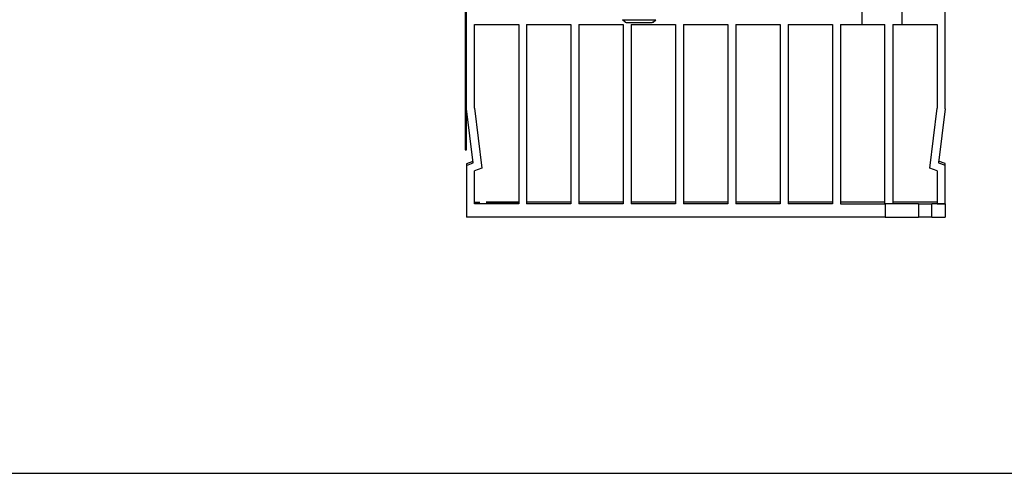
# Model space of a CAD drawing. Extents: x 0 to 420, y 0 to 297.
# Tile 1 of 30: x 157 to 231, y 0 to 34. Entities that reach past the tile are written whole.
import ezdxf

# ---------------------------------------------------------------- set-up
doc = ezdxf.new("R2010")
doc.units = 0
doc.header["$LTSCALE"] = 23.1
doc.layers.get('0').update_dxf_attribs({"linetype": 'CONTINUOUS'})

msp = doc.modelspace()

# ---------------------------------------------------------------- linework, layer by layer
at = {"color": 7, "linetype": 'CONTINUOUS'}
for p, q in [((190.216, 24.354), (190.216, 49.631)), ((190.129, 35.367), (190.129, 24.354)), ((219.966, 33.778), (219.966, 35.026)), ((222.966, 35.037), (222.966, 33.79)), ((226.216, 27.44), (226.216, 34.909)), ((202.166, 33.942), (201.966, 34.142)), ((204.266, 33.942), (204.466, 34.142)), ((190.815, 33.778), (194.15, 33.778)), ((190.815, 27.476), (190.815, 33.778)), ((194.15, 33.778), (194.15, 20.278)), ((194.748, 33.778), (198.083, 33.778)), ((194.748, 33.778), (194.748, 20.278)), ((198.083, 33.778), (198.083, 20.278)), ((198.682, 33.778), (202.017, 33.778)), ((198.682, 33.778), (198.682, 20.278)), ((202.017, 33.778), (202.017, 20.278)), ((202.166, 33.942), (202.184, 33.942)), ((202.615, 33.778), (205.95, 33.778)), ((202.615, 33.778), (202.615, 20.278)), ((204.248, 33.942), (204.266, 33.942)), ((205.95, 33.778), (205.95, 20.278)), ((206.549, 33.778), (209.884, 33.778)), ((206.549, 33.778), (206.549, 20.278)), ((209.884, 33.778), (209.884, 20.278)), ((210.482, 33.778), (213.817, 33.778)), ((210.482, 33.778), (210.482, 20.278)), ((213.817, 33.778), (213.817, 20.278)), ((214.416, 33.778), (217.751, 33.778)), ((214.416, 33.778), (214.416, 20.278)), ((217.751, 33.778), (217.751, 20.278)), ((218.349, 33.778), (219.966, 33.778)), ((218.349, 33.778), (218.349, 20.278)), ((221.684, 20.29), (221.684, 33.79)), ((222.283, 33.79), (222.966, 33.79)), ((222.283, 33.79), (222.283, 20.29)), ((222.966, 33.79), (225.618, 33.79)), ((225.618, 33.79), (225.618, 27.491)), ((190.716, 23.36), (190.216, 27.428)), ((190.815, 27.476), (191.37, 22.96)), ((225.063, 22.972), (225.618, 27.491)), ((226.216, 27.44), (225.716, 23.372)), ((190.129, 24.354), (190.216, 24.354)), ((190.702, 23.474), (190.216, 23.297)), ((190.216, 23.178), (190.716, 23.36)), ((190.216, 23.297), (190.216, 19.278)), ((191.37, 22.96), (190.815, 22.758)), ((225.618, 22.77), (225.063, 22.972)), ((225.716, 23.372), (226.216, 23.19)), ((226.216, 23.309), (225.73, 23.486)), ((226.216, 20.29), (226.216, 23.309)), ((190.815, 20.278), (190.815, 22.758)), ((225.618, 22.77), (225.618, 20.29)), ((194.15, 20.278), (190.815, 20.278)), ((198.083, 20.409), (194.748, 20.409)), ((198.083, 20.278), (194.748, 20.278)), ((202.017, 20.409), (198.682, 20.409)), ((202.017, 20.278), (198.682, 20.278)), ((205.95, 20.409), (202.615, 20.409)), ((205.95, 20.278), (202.615, 20.278)), ((209.884, 20.409), (206.549, 20.409)), ((209.884, 20.278), (206.549, 20.278)), ((213.817, 20.409), (210.482, 20.409)), ((213.817, 20.278), (210.482, 20.278)), ((217.751, 20.409), (214.416, 20.409)), ((217.751, 20.278), (214.416, 20.278)), ((221.684, 20.409), (218.349, 20.409)), ((218.349, 20.278), (221.716, 20.278)), ((221.684, 20.29), (221.716, 20.29)), ((221.716, 20.278), (221.716, 19.278)), ((225.618, 20.409), (222.283, 20.409)), ((224.216, 20.278), (225.216, 20.278)), ((224.216, 20.278), (224.216, 19.278)), ((225.216, 19.278), (225.216, 20.278)), ((225.618, 20.29), (226.216, 20.29)), ((226.216, 20.28), (226.216, 19.28)), ((221.716, 19.278), (190.216, 19.278)), ((225.216, 19.278), (224.216, 19.278)), ((0, 0), (420, 0))]:
    msp.add_line(p, q, dxfattribs=at)
at = {"color": 2, "linetype": 'CONTINUOUS'}
for p, q in [((202.184, 33.942), (202.184, 33.942)), ((202.324, 33.941), (202.324, 33.941)), ((202.44, 33.941), (202.44, 33.941)), ((202.584, 33.94), (202.583, 33.94)), ((203.684, 33.94), (203.684, 33.94)), ((203.849, 33.94), (203.849, 33.94)), ((203.992, 33.941), (203.992, 33.941)), ((204.109, 33.941), (204.108, 33.941))]:
    msp.add_line(p, q, dxfattribs=at)
at = {"color": 7, "linetype": 'CONTINUOUS'}
for points in [[(201.966, 34.142), (201.985, 34.141), (202.042, 34.141), (202.134, 34.141), (202.259, 34.14), (202.413, 34.14), (202.591, 34.14), (202.789, 34.14), (202.999, 34.139), (203.216, 34.139), (203.433, 34.139), (203.644, 34.14), (203.841, 34.14), (204.02, 34.14), (204.174, 34.14), (204.299, 34.141), (204.391, 34.141), (204.447, 34.141), (204.466, 34.142)], [(202.184, 33.942), (202.237, 33.941), (202.324, 33.941), (202.44, 33.941), (202.583, 33.94), (202.749, 33.94), (202.93, 33.94), (203.12, 33.94), (203.314, 33.94), (203.504, 33.94), (203.684, 33.94), (203.849, 33.94), (203.992, 33.941), (204.108, 33.941), (204.195, 33.941), (204.248, 33.942)], [(219.966, 33.784), (220.043, 33.786), (220.268, 33.787), (220.629, 33.788), (221.109, 33.789), (221.684, 33.79)], [(190.815, 20.409), (190.906, 20.409), (191.216, 20.409)], [(194.15, 20.404), (194.017, 20.404), (193.786, 20.405), (193.489, 20.405), (193.149, 20.405), (192.794, 20.405), (192.453, 20.405), (192.153, 20.405), (191.918, 20.404), (191.768, 20.404), (191.716, 20.403)], [(191.716, 20.403), (191.767, 20.402), (191.915, 20.402), (192.146, 20.401), (192.443, 20.401), (192.784, 20.401), (193.139, 20.401), (193.48, 20.401), (193.78, 20.401), (194.015, 20.402), (194.15, 20.402)], [(224.216, 20.284), (224.165, 20.285), (224.017, 20.286), (223.786, 20.286), (223.489, 20.287), (223.149, 20.287), (222.794, 20.287), (222.453, 20.287), (222.153, 20.286), (221.918, 20.286), (221.768, 20.285), (221.716, 20.284)], [(226.216, 20.28), (226.167, 20.28), (226.025, 20.279), (225.804, 20.279), (225.526, 20.279), (225.216, 20.278)], [(221.716, 19.284), (221.767, 19.285), (221.915, 19.286), (222.146, 19.286), (222.443, 19.287), (222.784, 19.287), (223.139, 19.287), (223.48, 19.287), (223.78, 19.286), (224.015, 19.286), (224.165, 19.285), (224.216, 19.284)], [(225.216, 19.278), (225.526, 19.279), (225.805, 19.279), (226.025, 19.279), (226.167, 19.28), (226.216, 19.28)]]:
    msp.add_lwpolyline(points, dxfattribs=at)
at = {"color": 2, "linetype": 'CONTINUOUS'}
msp.add_lwpolyline([(204.248, 33.942), (204.195, 33.941), (204.195, 33.941)], dxfattribs=at)

doc.saveas('drawing.dxf')
